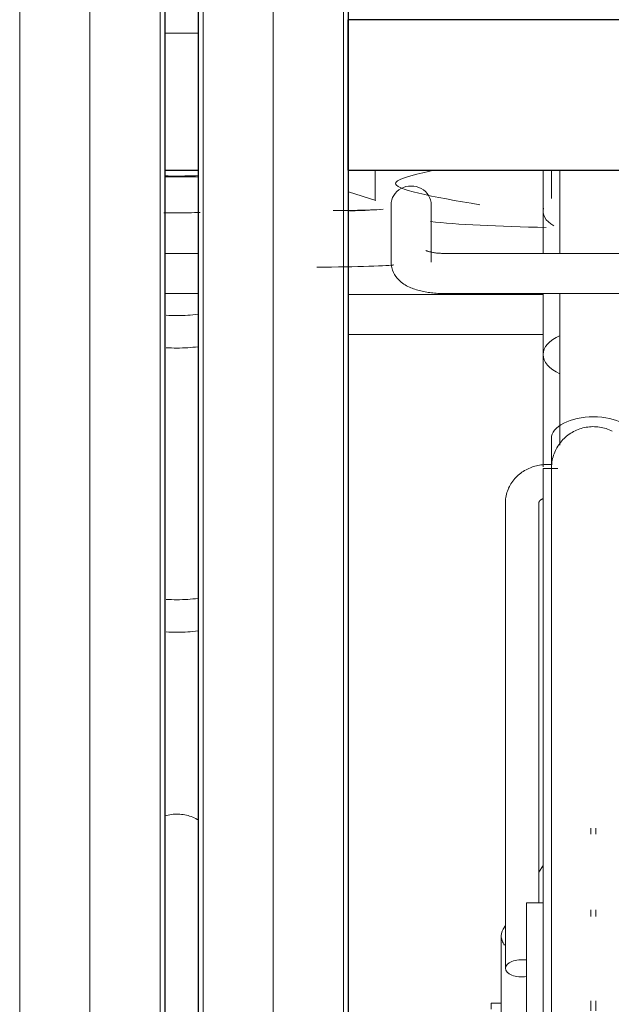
# Model space of a CAD drawing. Extents: x 50445 to 145605, y -10968 to 41989.
# Tile 117 of 256: x 89201 to 89555, y -1222 to -633. Entities that reach past the tile are written whole.
import ezdxf

# ---------------------------------------------------------------- set-up
doc = ezdxf.new("R2010")
doc.units = 0
doc.header["$LTSCALE"] = 414.30304
doc.header["$MEASUREMENT"] = 0
doc.linetypes.add('gestippeld_2_', pattern=[6.35, 3.175, -3.175])
doc.linetypes.add('hartlijn-fijn', pattern=[6, 4, -1, 0, -1])
for name, color, linetype, lineweight in [('A-EQPM', 6, 'CONTINUOUS', 18), ('S-BEAM', 4, 'CONTINUOUS', 18), ('S-COLS', 6, 'CONTINUOUS', 18), ('S-COLS-HIDN', 5, 'gestippeld_2_', 18)]:
    doc.layers.add(name, color=color, linetype=linetype, lineweight=lineweight)

# ---------------------------------------------------------------- blocks, each defined once
blk = doc.blocks.new('97_KA_gestapelde fietsenstalling 8 fietsen 1600x1900 - Type-V114-plotview doorsnede C C  -  1 op 100')
at = {"layer": 'A-EQPM'}
for p, q in [((8108.93, -1394.04), (8128.65, -1394.04)), ((8234.81, -1408.12), (8218.53, -1402.98)), ((8334.83, -1464.27), (8218.53, -1464.27)), ((8218.53, -1488.27), (8334.83, -1488.27)), ((8309.83, -1888.26), (8303.69, -1888.26)), ((8303.69, -1888.26), (8303.69, -1891.71))]:
    blk.add_line(p, q, dxfattribs=at)
at = {"layer": 'A-EQPM', "flags": 128}
blk.add_lwpolyline([(8108.73, -1776.14), (8109.69, -1775.88), (8110.67, -1775.65), (8111.65, -1775.46), (8112.64, -1775.31), (8113.63, -1775.2), (8114.63, -1775.13), (8115.63, -1775.1), (8116.63, -1775.11), (8117.63, -1775.15), (8118.62, -1775.24), (8119.61, -1775.37), (8120.6, -1775.54), (8121.58, -1775.75), (8122.55, -1776), (8123.51, -1776.28), (8124.45, -1776.6), (8125.38, -1776.96), (8126.3, -1777.36), (8127.2, -1777.8), (8128.09, -1778.27), (8128.95, -1778.77)], dxfattribs=at)
at = {"layer": 'A-EQPM'}
for centre, major_axis, start_param, end_param in [((8115.9, -1471.01), (25, 0), 4.45059, 4.712389), ((8115.9, -1471.01), (25, 0), 4.712389, 5.235988), ((8115.9, -1490.44), (25, 0), 4.712389, 5.235988), ((8115.9, -1490.44), (25, 0), 4.45059, 4.712389), ((8115.9, -1640.96), (25, 0), 4.45059, 4.712389), ((8115.9, -1640.96), (25, 0), 4.712389, 5.235988), ((8115.9, -1660.39), (-25, 0), 1.308997, 1.570796), ((8115.9, -1660.39), (25, 0), 4.712389, 5.235988)]:
    blk.add_ellipse(centre, major_axis=major_axis, ratio=0.237436, start_param=start_param, end_param=end_param, dxfattribs=at)
for points in [[(8115.9, -1393.5), (8113.56, -1393.5), (8111.24, -1393.47), (8108.93, -1393.43)], [(8128.66, -1393.27), (8124.45, -1393.42), (8120.2, -1393.5), (8115.9, -1393.5)], [(8108.2, -1415.41), (8110.72, -1415.41), (8113.29, -1415.41), (8115.9, -1415.41)], [(8115.9, -1415.41), (8113.29, -1415.41), (8110.72, -1415.41), (8108.2, -1415.41)], [(8115.9, -1415.41), (8120.69, -1415.41), (8125.31, -1415.41), (8129.78, -1415.4)], [(8129.78, -1415.4), (8125.31, -1415.41), (8120.69, -1415.41), (8115.9, -1415.41)], [(8239.22, -1413.4), (8234.9, -1413.76), (8223.61, -1414), (8209.32, -1414.2)], [(8219.02, -1414.39), (8228.38, -1414.1), (8234.88, -1413.76), (8239.17, -1413.4)], [(8245.59, -1446.61), (8243.26, -1447.29), (8223.62, -1447.72), (8199.49, -1448.09)]]:
    blk.add_open_spline(points, degree=3, dxfattribs=at)
at = {"layer": 'S-BEAM', "lineweight": 25}
blk.add_line((8108.93, -1390), (8128.65, -1390), dxfattribs=at)
blk = doc.blocks.new('97_KA_gestapelde fietsenstalling 16 fietsen 1600x2900 - Type-V124-plotview doorsnede C C  -  1 op 100')
at = {"layer": 'A-EQPM'}
for p, q in [((8108.93, -1308.15), (8128.59, -1308.15)), ((8234.34, -1389.8), (8234.34, -1408.22)), ((8334.83, -1389.8), (8334.83, -1439.91)), ((8339.83, -1389.8), (8339.83, -1406.88)), ((8344.83, -1389.8), (8344.83, -1439.92)), ((8243.93, -1410.75), (8243.93, -1444.95)), ((8267.93, -1444.95), (8267.93, -1410.75)), ((8334.83, -1414.66), (8334.83, -1439.91)), ((8530.93, -1439.79), (8275.93, -1439.79)), ((8275.93, -1463.79), (8520.93, -1463.79)), ((8334.83, -1463.61), (8334.83, -1500.29)), ((8344.83, -1463.61), (8344.83, -1554.47)), ((8334.83, -1500.29), (8334.83, -1567.32)), ((8339.83, -1550.29), (8339.83, -1567.49)), ((8340.24, -1566.01), (8337.33, -1566.01)), ((8343.6, -1568.39), (8334.83, -1568.39)), ((8334.83, -1809.82), (8334.83, -1568.41)), ((8312.33, -1588.87), (8312.33, -1867.32)), ((8332.33, -1828.26), (8332.33, -1588.87)), ((8363.33, -1783.5), (8363.33, -1787.08)), ((8366.33, -1787.08), (8366.33, -1783.5)), ((8334.83, -1805.76), (8332.33, -1809.76)), ((8334.83, -2086.73), (8334.83, -1809.82)), ((8334.83, -1828.19), (8324.83, -1828.19)), ((8324.83, -1863.84), (8324.83, -1828.19)), ((8363.33, -1832.4), (8363.33, -1836.27)), ((8366.33, -1836.27), (8366.33, -1832.4)), ((8312.36, -1841.64), (8310.96, -1843.87)), ((8309.83, -1847.82), (8309.83, -2020.5)), ((8324.83, -1918.13), (8324.83, -1863.84)), ((8363.33, -1886.75), (8363.33, -1892.67)), ((8366.33, -1892.67), (8366.33, -1886.75))]:
    blk.add_line(p, q, dxfattribs=at)
at = {"layer": 'A-EQPM', "flags": 128}
for points in [[(8264.72, -1438.04), (8264.75, -1438.06), (8264.83, -1438.1), (8264.96, -1438.16), (8265.13, -1438.23), (8265.35, -1438.32), (8265.61, -1438.41), (8265.91, -1438.51), (8266.24, -1438.61), (8266.61, -1438.72), (8267.01, -1438.82), (8267.44, -1438.92), (8267.89, -1439.03), (8268.37, -1439.12), (8268.87, -1439.22), (8269.4, -1439.3), (8269.94, -1439.38), (8270.5, -1439.46), (8271.08, -1439.53), (8271.67, -1439.59), (8272.27, -1439.64), (8272.88, -1439.69), (8273.5, -1439.72), (8274.12, -1439.75), (8274.76, -1439.77), (8275.39, -1439.79), (8275.93, -1439.79)], [(8243.93, -1444.95), (8244.03, -1446.62), (8244.31, -1448.23), (8244.76, -1449.76), (8245.33, -1451.16), (8246.01, -1452.43), (8246.74, -1453.56), (8247.52, -1454.56), (8248.33, -1455.45), (8249.14, -1456.24), (8249.96, -1456.94), (8250.78, -1457.57), (8251.6, -1458.14), (8252.42, -1458.65), (8253.24, -1459.12), (8254.06, -1459.54), (8254.88, -1459.94), (8255.7, -1460.3), (8256.53, -1460.64), (8257.37, -1460.95), (8258.21, -1461.24), (8259.06, -1461.51), (8259.92, -1461.77), (8260.79, -1462), (8261.66, -1462.22), (8262.55, -1462.42), (8263.44, -1462.61), (8264.35, -1462.79), (8265.26, -1462.94), (8266.17, -1463.09), (8267.1, -1463.22), (8268.03, -1463.34), (8268.97, -1463.44), (8269.92, -1463.53), (8270.87, -1463.61), (8271.82, -1463.67), (8272.78, -1463.72), (8273.74, -1463.75), (8274.71, -1463.78), (8275.67, -1463.79), (8275.93, -1463.79)], [(8339.83, -1568.39), (8339.85, -1567.39), (8339.91, -1566.39), (8340.01, -1565.39), (8340.15, -1564.4), (8340.33, -1563.42), (8340.54, -1562.44), (8340.8, -1561.48), (8341.1, -1560.52), (8341.43, -1559.58), (8341.8, -1558.65), (8342.21, -1557.74), (8342.65, -1556.84), (8343.13, -1555.96), (8343.65, -1555.11), (8344.19, -1554.27), (8344.78, -1553.46), (8345.39, -1552.67), (8346.03, -1551.9), (8346.71, -1551.16), (8347.41, -1550.45), (8348.14, -1549.77), (8348.9, -1549.12), (8349.68, -1548.5), (8350.49, -1547.91), (8351.32, -1547.35), (8352.17, -1546.83), (8353.04, -1546.34), (8353.94, -1545.88), (8354.84, -1545.47), (8355.77, -1545.09), (8356.71, -1544.74), (8357.66, -1544.44), (8358.62, -1544.17), (8359.6, -1543.94), (8360.58, -1543.75), (8361.57, -1543.6), (8362.56, -1543.49), (8363.56, -1543.42), (8364.56, -1543.39), (8365.56, -1543.4), (8366.56, -1543.45), (8367.55, -1543.54), (8368.54, -1543.66), (8369.53, -1543.83), (8370.51, -1544.04), (8371.48, -1544.29), (8372.44, -1544.57), (8373.38, -1544.9), (8374.31, -1545.26), (8375.23, -1545.65), (8376.13, -1546.09)], [(8337.33, -1566.01), (8336.39, -1566.02), (8335.44, -1566.07), (8334.5, -1566.15), (8333.57, -1566.27), (8332.64, -1566.41), (8331.71, -1566.59), (8330.79, -1566.8), (8329.88, -1567.04), (8328.97, -1567.31), (8328.08, -1567.62), (8327.2, -1567.96), (8326.33, -1568.33), (8325.47, -1568.73), (8324.63, -1569.16), (8323.8, -1569.63), (8322.99, -1570.12), (8322.2, -1570.65), (8321.43, -1571.21), (8320.68, -1571.79), (8319.95, -1572.41), (8319.25, -1573.06), (8318.57, -1573.73), (8317.92, -1574.43), (8317.29, -1575.17), (8316.7, -1575.92), (8316.14, -1576.71), (8315.61, -1577.51), (8315.12, -1578.35), (8314.66, -1579.2), (8314.24, -1580.08), (8313.86, -1580.97), (8313.52, -1581.88), (8313.22, -1582.81), (8312.96, -1583.75), (8312.74, -1584.71), (8312.57, -1585.67), (8312.45, -1586.64), (8312.36, -1587.62), (8312.33, -1588.6), (8312.33, -1588.87)], [(8339.83, -1575.75), (8339.83, -1573.32), (8339.83, -1571.38), (8339.83, -1569.92), (8339.83, -1568.94), (8339.83, -1568.45), (8339.83, -1568.39)], [(8339.83, -1568.39), (8339.83, -1568.63), (8339.83, -1569.36), (8339.83, -1570.58), (8339.83, -1572.28), (8339.83, -1574.46), (8339.83, -1577.12), (8339.83, -1580.26), (8339.83, -1583.86), (8339.83, -1587.93), (8339.83, -1592.45), (8339.83, -1597.42), (8339.83, -1602.83), (8339.83, -1608.68), (8339.83, -1614.94), (8339.83, -1621.63), (8339.83, -1628.71), (8339.83, -1636.18), (8339.83, -1644.04), (8339.83, -1652.26), (8339.83, -1660.83), (8339.83, -1669.75), (8339.83, -1678.99), (8339.83, -1688.54), (8339.83, -1698.38), (8339.83, -1708.51), (8339.83, -1718.89), (8339.83, -1729.53), (8339.83, -1740.39), (8339.83, -1751.47), (8339.83, -1762.74), (8339.83, -1774.19), (8339.83, -1785.8), (8339.83, -1797.55), (8339.83, -1809.42), (8339.83, -1809.82)], [(8332.33, -1588.87), (8332.33, -1588.82), (8332.33, -1588.77), (8332.34, -1588.72), (8332.35, -1588.67), (8332.36, -1588.61), (8332.37, -1588.55), (8332.39, -1588.49), (8332.42, -1588.43), (8332.45, -1588.36), (8332.48, -1588.28), (8332.52, -1588.2), (8332.57, -1588.12), (8332.63, -1588.03), (8332.69, -1587.94), (8332.76, -1587.84), (8332.85, -1587.74), (8332.94, -1587.64), (8333.04, -1587.54), (8333.15, -1587.43), (8333.28, -1587.33), (8333.41, -1587.22), (8333.55, -1587.11), (8333.71, -1587.01), (8333.87, -1586.91), (8334.05, -1586.81), (8334.23, -1586.71), (8334.42, -1586.62), (8334.62, -1586.53), (8334.84, -1586.45)], [(8339.83, -1809.82), (8339.83, -1821.79), (8339.83, -1833.85), (8339.83, -1845.97), (8339.83, -1858.13), (8339.83, -1870.32), (8339.83, -1882.51), (8339.83, -1894.68)]]:
    blk.add_lwpolyline(points, dxfattribs=at)
at = {"layer": 'A-EQPM'}
for centre, major_axis, ratio, start_param, end_param in [((8255.93, -1410.75), (12, 0), 0.939693, 0, 3.141593), ((8364.83, -1414.66), (30, 0), 0.469626, 3.001013, 3.804386), ((8364.83, -1500.29), (30, 0), 0.510101, 2.295549, 3.984826), ((8364.83, -1550.29), (25, 0), 0.510101, 1.570796, 3.141593), ((8364.83, -1550.29), (25, 0), 0.510101, 0, 1.570796), ((8322.33, -1867.32), (10, 0), 0.515038, 1.317918, 3.141593), ((8322.33, -1867.32), (10, 0), 0.515038, 3.141593, 4.965268)]:
    blk.add_ellipse(centre, major_axis=major_axis, ratio=ratio, start_param=start_param, end_param=end_param, dxfattribs=at)
blk.add_open_spline([(8269.46, -1389.99), (8261.82, -1391.84), (8228.05, -1398.65), (8268.92, -1405.89), (8297.01, -1410.68)], degree=3, knots=[-0.3674611, -0.3674611, -0.3674611, -0.3674611, -0.2711651, -0.1281393, -0.1281393, -0.1281393, -0.1281393], dxfattribs=at)
for points in [[(8267.47, -1420.66), (8282.67, -1422.61), (8308.23, -1423.6), (8336.73, -1424.3)], [(8309.83, -1847.82), (8309.83, -1845.94), (8310.53, -1844.16), (8311.84, -1842.72)], [(8311.84, -1853.51), (8311.18, -1852.6), (8310.17, -1850.7), (8309.83, -1848.77), (8309.83, -1847.82)]]:
    blk.add_open_spline(points, degree=3, dxfattribs=at)
at = {"layer": 'S-BEAM', "lineweight": 25}
for p, q in [((8507.19, -1300), (8218.35, -1300)), ((8218.35, -1306), (8218.35, -1300)), ((8218.35, -1384), (8218.35, -1306)), ((8218.35, -1390), (8218.35, -1384)), ((8218.35, -1390), (8415.83, -1390))]:
    blk.add_line(p, q, dxfattribs=at)
at = {"layer": 'S-COLS', "lineweight": 25}
for p, q in [((8128.53, -1210), (8128.53, -2163.14)), ((8218.53, -2163.14), (8218.53, -1210))]:
    blk.add_line(p, q, dxfattribs=at)
at = {"layer": 'S-COLS', "linetype": 'hartlijn-fijn'}
blk.add_line((8173.53, -1210), (8173.53, -2160), dxfattribs=at)
at = {"layer": 'S-COLS-HIDN'}
for p, q in [((8131.53, -1210), (8131.53, -2160)), ((8215.53, -2160), (8215.53, -1210))]:
    blk.add_line(p, q, dxfattribs=at)
blk = doc.blocks.new('97_KA_gestapelde fietsenstalling 16 fietsen 1600x2900 - Type-V125-plotview doorsnede C C  -  1 op 100')
at = {"layer": 'A-EQPM'}
for p, q in [((8128.68, -1439.79), (8108.93, -1439.79)), ((8108.93, -1463.79), (8128.69, -1463.79))]:
    blk.add_line(p, q, dxfattribs=at)
at = {"layer": 'S-COLS', "linetype": 'hartlijn-fijn'}
blk.add_line((8063.93, -1210), (8063.93, -2160), dxfattribs=at)
at = {"layer": 'S-COLS', "lineweight": 25}
blk.add_line((8108.93, -2163.14), (8108.93, -1210), dxfattribs=at)
at = {"layer": 'S-COLS-HIDN'}
for p, q in [((8021.93, -1210), (8021.93, -2160)), ((8105.93, -2160), (8105.93, -1210))]:
    blk.add_line(p, q, dxfattribs=at)

msp = doc.modelspace()

# ---------------------------------------------------------------- block references
at = {"layer": 'A-EQPM'}
for name in ['97_KA_gestapelde fietsenstalling 16 fietsen 1600x2900 - Type-V125-plotview doorsnede C C  -  1 op 100', '97_KA_gestapelde fietsenstalling 16 fietsen 1600x2900 - Type-V124-plotview doorsnede C C  -  1 op 100', '97_KA_gestapelde fietsenstalling 8 fietsen 1600x1900 - Type-V114-plotview doorsnede C C  -  1 op 100']:
    msp.add_blockref(name, (81179.52, 667.18), dxfattribs=at)

doc.saveas('drawing.dxf')
